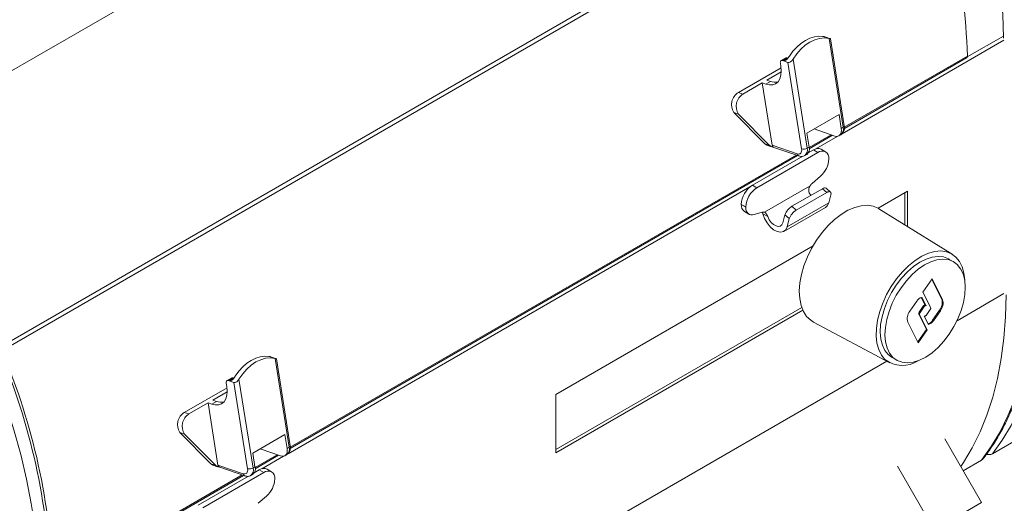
# Model space of a CAD drawing. Header units: millimetres. Extents: x -32 to 1538, y -978 to 462.
# Tile 14 of 21: x 1047 to 1298, y -530 to -407. Entities that reach past the tile are written whole.
import ezdxf

# ---------------------------------------------------------------- set-up
doc = ezdxf.new("R2010")
doc.units = ezdxf.units.MM

msp = doc.modelspace()

# ---------------------------------------------------------------- linework, layer by layer
at = {"color": 7, "linetype": 'Continuous', "lineweight": 15}
for p, q in [((1024.78, -431.15), (1199.43, -330.32)), ((1041.84, -490.16), (1275.19, -355.45)), ((1275.69, -356.33), (1042.35, -491.04)), ((1252.22, -410.89), (1252.43, -410.96)), ((1253.85, -411.45), (1252.63, -411.03)), ((1257.08, -434.04), (1253.49, -411.36)), ((1257.38, -433.65), (1253.86, -411.45)), ((1297.98, -410.75), (1288.78, -416.06)), ((1297.98, -411.07), (1297.98, -411.26)), ((1242.45, -416.34), (1241.25, -417.03)), ((1242.82, -416.32), (1241.61, -417.02)), ((1241.82, -417.09), (1241.61, -417.02)), ((1243, -417.49), (1241.82, -417.09)), ((1244.3, -416.67), (1247.89, -439.35)), ((1257.39, -434.35), (1288.59, -416.34)), ((1241.24, -418.85), (1230.34, -425.15)), ((1241.2, -418.54), (1241.06, -417.66)), ((1246.49, -439.52), (1243, -417.49)), ((1237.62, -422.03), (1241.29, -419.91)), ((1237.62, -422.03), (1238.53, -422.34)), ((1236.42, -422.72), (1231.52, -425.55)), ((1236.42, -422.72), (1237.32, -423.03)), ((1236.42, -422.72), (1238.94, -438.58)), ((1238.53, -422.34), (1237.32, -423.03)), ((1230.34, -425.15), (1231.52, -425.55)), ((1230.4, -430.67), (1229.22, -430.27)), ((1229.22, -430.27), (1237.08, -438.23)), ((1230.4, -430.67), (1238.26, -438.64)), ((1256.03, -430.81), (1247.83, -435.54)), ((1256.59, -434.33), (1256.03, -430.81)), ((1249.71, -434.46), (1254.93, -436.26)), ((1256.59, -434.33), (1257.08, -434.04)), ((1247.83, -435.54), (1248.38, -439.07)), ((1248.43, -439.53), (1254.4, -436.08)), ((1256.01, -436.21), (1256.5, -435.93)), ((1237.08, -438.23), (1238.26, -438.64)), ((1237.64, -438.59), (1238.82, -439)), ((1238.94, -438.58), (1245.38, -440.8)), ((1239.17, -439.07), (1245.76, -441.34)), ((1247.89, -439.35), (1248.38, -439.07)), ((1252.61, -440.29), (1251.48, -439.63)), ((1115.97, -515.99), (1245.46, -441.24)), ((1233.91, -448.82), (1246.76, -441.4)), ((1235.04, -449.47), (1250.61, -440.48)), ((1247.31, -441.23), (1247.8, -440.95)), ((1248.17, -440.59), (1249.48, -439.83)), ((1250.61, -440.48), (1249.48, -439.83)), ((1253.43, -442.13), (1253.43, -442.11)), ((1251.3, -446.52), (1249.2, -448.34)), ((1233.91, -448.82), (1235.04, -449.47)), ((1236.99, -455.7), (1248.66, -448.96)), ((1244.02, -454.2), (1251.8, -449.71)), ((1252.9, -450.68), (1251.8, -449.71)), ((1253.86, -450.55), (1252.76, -449.58)), ((1245.12, -455.17), (1252.9, -450.68)), ((1248.44, -450.72), (1248.8, -451.44)), ((1253.39, -453.28), (1253.94, -451.23)), ((1273.52, -450.37), (1266.03, -454.69)), ((1272.81, -458.9), (1272.81, -450.78)), ((1273.52, -459.33), (1273.52, -450.37)), ((1232.22, -454.36), (1231.09, -453.71)), ((1231.09, -453.71), (1231.09, -453.72)), ((1231.09, -453.72), (1232.22, -454.38)), ((1232.22, -454.38), (1232.22, -454.36)), ((1241.95, -460.6), (1252.55, -454.47)), ((1242.79, -459.4), (1253.39, -453.28)), ((1244.02, -454.2), (1245.12, -455.17)), ((1284.95, -466.44), (1266.22, -454.81)), ((1231.92, -455.55), (1233.05, -456.2)), ((1236.45, -455.7), (1234.36, -456.3)), ((1236.59, -456.12), (1236.44, -455.7)), ((1237.83, -456.84), (1236.59, -456.12)), ((1241.7, -458.43), (1242.24, -456.38)), ((1243.34, -457.35), (1242.24, -456.38)), ((1242.79, -459.4), (1243.34, -457.35)), ((1249.4, -464.29), (1183.71, -502.21)), ((1285.26, -468.34), (1284.06, -467.65)), ((1279.78, -472.73), (1277.46, -476.08)), ((1282.25, -477.91), (1279.69, -472.86)), ((1282.47, -478.03), (1279.78, -472.73)), ((1278.04, -479.45), (1277.03, -477.46)), ((1278.26, -479.58), (1277.17, -477.42)), ((1277.46, -476.08), (1279.42, -479.94)), ((1183.71, -516.26), (1246.52, -480)), ((1275.88, -478.41), (1274.11, -480.97)), ((1276.5, -481.17), (1277.55, -479.66)), ((1276.71, -481.3), (1277.76, -479.78)), ((1277.55, -479.66), (1277.76, -479.78)), ((1278.22, -479.55), (1278.01, -479.43)), ((1282.25, -477.91), (1282.47, -478.03)), ((1183.71, -517.07), (1246.78, -480.66)), ((1278.35, -485.6), (1276.39, -481.73)), ((1276.39, -481.73), (1276.6, -481.85)), ((1276.5, -481.17), (1276.71, -481.3)), ((1278.56, -485.72), (1276.6, -481.85)), ((1277.77, -482.22), (1278.86, -484.37)), ((1277.77, -482.23), (1277.8, -482.25)), ((1279.31, -480.5), (1278.26, -482.02)), ((1279.93, -483.26), (1281.7, -480.7)), ((1280.14, -483.38), (1281.92, -480.83)), ((1281.7, -480.7), (1281.92, -480.83)), ((1249.52, -483.74), (1268.96, -494.15)), ((1273.56, -483.77), (1276.24, -489.06)), ((1279.93, -483.26), (1280.14, -483.38)), ((1276.12, -488.82), (1278.35, -485.6)), ((1276.24, -489.06), (1278.56, -485.72)), ((1278.35, -485.6), (1278.56, -485.72)), ((1110.8, -492.53), (1111.01, -492.61)), ((1112.43, -493.09), (1111.21, -492.67)), ((1115.66, -515.69), (1112.07, -493)), ((1115.96, -515.29), (1112.44, -493.09)), ((1269.56, -492.76), (1270.76, -493.46)), ((1099.78, -500.18), (1099.64, -499.3)), ((1101.03, -497.98), (1099.83, -498.67)), ((1101.39, -497.96), (1100.19, -498.66)), ((1100.4, -498.73), (1100.19, -498.66)), ((1101.58, -499.13), (1100.4, -498.73)), ((1105.07, -521.16), (1101.58, -499.13)), ((1102.87, -498.31), (1106.47, -520.99)), ((1099.82, -500.49), (1088.92, -506.79)), ((1096.2, -503.67), (1099.87, -501.55)), ((1183.71, -502.21), (1183.71, -517.07)), ((1095, -504.36), (1090.1, -507.19)), ((1095, -504.36), (1095.9, -504.67)), ((1095, -504.36), (1097.51, -520.22)), ((1097.1, -503.98), (1095.9, -504.67)), ((1096.2, -503.67), (1097.1, -503.98)), ((1088.92, -506.79), (1090.1, -507.19)), ((1088.97, -512.31), (1087.8, -511.91)), ((1087.8, -511.91), (1095.66, -519.87)), ((1088.97, -512.31), (1096.84, -520.28)), ((1114.61, -512.45), (1106.4, -517.18)), ((1115.17, -515.97), (1114.61, -512.45)), ((1292.4, -529.8), (1283.03, -513.57)), ((1295.22, -517.34), (1302.29, -513.26)), ((1106.4, -517.18), (1106.96, -520.71)), ((1107, -521.17), (1112.98, -517.72)), ((1108.28, -516.1), (1113.5, -517.9)), ((1114.59, -517.85), (1115.08, -517.57)), ((1115.17, -515.97), (1115.66, -515.69)), ((1293.52, -517.65), (1294.74, -517.5)), ((1095.66, -519.87), (1096.84, -520.28)), ((1096.22, -520.23), (1097.4, -520.64)), ((1097.51, -520.22), (1103.96, -522.45)), ((1292.39, -518.98), (1287.71, -521.68)), ((1093.62, -531.11), (1109.19, -522.13)), ((1097.75, -520.71), (1104.34, -522.98)), ((1105.89, -522.87), (1106.38, -522.59)), ((1106.47, -520.99), (1106.96, -520.71)), ((1106.75, -522.23), (1108.06, -521.47)), ((1109.19, -522.13), (1108.06, -521.47)), ((1111.19, -521.93), (1110.06, -521.27)), ((1271, -520.51), (1280.38, -536.74)), ((1055.24, -551.05), (1104.04, -522.88)), ((1092.49, -530.46), (1105.34, -523.04)), ((1112.01, -523.77), (1112.01, -523.75)), ((1109.88, -528.17), (1107.78, -529.98)), ((1286.29, -533.33), (1292.4, -529.8))]:
    msp.add_line(p, q, dxfattribs=at)
at = {"color": 8, "linetype": 'Continuous', "lineweight": 15}
for p, q in [((1256.81, -435.68), (1298.12, -411.83)), ((1241.82, -417.09), (1242.89, -416.47)), ((1288.8, -415.87), (1257.38, -434)), ((1254.02, -435.94), (1248.4, -439.19)), ((1250.11, -439.55), (1255.69, -436.33)), ((1245.08, -441.11), (1115.96, -515.64)), ((1115.39, -517.32), (1233.28, -449.26)), ((1286.16, -483.39), (1298.12, -476.48)), ((1121.99, -578.16), (1268.21, -493.75)), ((1100.4, -498.73), (1101.47, -498.11)), ((1112.6, -517.58), (1106.98, -520.83)), ((1108.69, -521.19), (1114.27, -517.97)), ((1103.66, -522.75), (1055.45, -550.57))]:
    msp.add_line(p, q, dxfattribs=at)
at = {"color": 7, "linetype": 'Continuous', "lineweight": 15, "flags": 128}
for points in [[(1284.81, -350.09), (1287.26, -356.36), (1289.47, -362.65), (1291.44, -368.93), (1293.16, -375.18), (1294.62, -381.38), (1295.83, -387.53), (1296.77, -393.58), (1297.44, -399.54), (1297.85, -405.38), (1297.98, -411.07)], [(1243.36, -415.88), (1244.27, -414.64), (1245.26, -413.55), (1246.32, -412.62), (1247.44, -411.87), (1248.59, -411.32), (1249.74, -410.96), (1250.88, -410.82), (1251.99, -410.89)], [(1253.49, -411.36), (1252.31, -411.23), (1251.09, -411.34), (1249.85, -411.69), (1248.62, -412.28), (1247.42, -413.09), (1246.29, -414.11), (1245.24, -415.31), (1244.3, -416.67)], [(1297.98, -410.93), (1297.95, -410.89), (1297.88, -410.8)], [(1241.06, -417.66), (1241.05, -417.49), (1241.06, -417.34), (1241.1, -417.21), (1241.16, -417.1), (1241.25, -417.03), (1241.36, -416.99), (1241.48, -416.99), (1241.61, -417.02)], [(1254.51, -415.56), (1254.49, -415.3), (1254.4, -414.84)], [(1237.32, -423.03), (1238.25, -423.24), (1239.11, -423.2), (1239.86, -422.92), (1240.47, -422.41), (1240.92, -421.68), (1241.2, -420.77), (1241.3, -419.71), (1241.2, -418.54)], [(1254.93, -436.26), (1255.32, -436.35), (1255.69, -436.33), (1256.01, -436.21), (1256.27, -435.99), (1256.47, -435.68), (1256.59, -435.29), (1256.63, -434.83), (1256.59, -434.33)], [(1245.38, -440.8), (1245.65, -440.86), (1245.89, -440.85), (1246.11, -440.77), (1246.28, -440.63), (1246.41, -440.42), (1246.49, -440.16), (1246.52, -439.85), (1246.49, -439.52)], [(1251.8, -449.71), (1252.07, -449.58), (1252.32, -449.5), (1252.53, -449.49), (1252.7, -449.53), (1252.76, -449.58)], [(1253.94, -451.23), (1253.99, -450.98), (1253.98, -450.77), (1253.91, -450.61), (1253.79, -450.5), (1253.62, -450.45), (1253.41, -450.47), (1253.16, -450.54), (1252.9, -450.68)], [(1232.22, -454.38), (1232.26, -454.89), (1232.37, -455.35), (1232.56, -455.73), (1232.82, -456.04), (1233.14, -456.25), (1233.51, -456.37), (1233.92, -456.38), (1234.36, -456.3)], [(1266.22, -454.81), (1266.04, -454.7), (1264.73, -454.16), (1263.27, -453.94), (1261.69, -454.04), (1260.03, -454.47), (1258.32, -455.21), (1256.59, -456.25), (1254.89, -457.57), (1253.25, -459.13), (1251.71, -460.91), (1250.29, -462.86), (1249.03, -464.95), (1247.96, -467.13), (1247.09, -469.35), (1246.45, -471.57), (1246.05, -473.74), (1245.9, -475.81), (1246.01, -477.74), (1246.36, -479.49), (1246.95, -481.01), (1247.77, -482.29), (1248.81, -483.29), (1249.52, -483.74)], [(1252.55, -454.47), (1253.04, -454.04), (1253.39, -453.28)], [(1236.59, -456.12), (1237.01, -457.3), (1237.65, -458.42), (1238.44, -459.41), (1239.33, -460.17), (1240.24, -460.65), (1241.1, -460.81), (1241.85, -460.65), (1242.43, -460.16), (1242.79, -459.4)], [(1237.83, -456.84), (1238.23, -457.62), (1238.74, -458.31), (1239.33, -458.85), (1239.95, -459.21), (1240.54, -459.35), (1241.05, -459.26), (1241.45, -458.94), (1241.7, -458.43)], [(1267.76, -493.27), (1266.85, -492.15), (1266.16, -490.76), (1265.71, -489.14), (1265.51, -487.32), (1265.56, -485.34), (1265.86, -483.24), (1266.41, -481.08), (1267.18, -478.89), (1268.18, -476.74), (1269.36, -474.66), (1270.72, -472.71), (1272.21, -470.93), (1273.8, -469.35), (1275.46, -468.01), (1277.15, -466.95), (1278.83, -466.18), (1280.46, -465.73), (1282.02, -465.6), (1283.46, -465.8), (1284.75, -466.31), (1285.86, -467.14), (1286.77, -468.26), (1287.46, -469.65), (1287.91, -471.27), (1288.11, -473.01)], [(1284.06, -467.65), (1283.95, -467.59), (1282.71, -467.12), (1281.33, -466.97), (1279.83, -467.15), (1278.26, -467.65), (1276.65, -468.46), (1275.05, -469.55), (1273.49, -470.91), (1272.02, -472.5), (1270.66, -474.28), (1269.45, -476.21), (1268.42, -478.23), (1267.6, -480.3), (1267.01, -482.37), (1266.66, -484.39), (1266.56, -486.3), (1266.71, -488.06), (1267.11, -489.63), (1267.74, -490.97), (1268.61, -492.04), (1269.56, -492.76)], [(1286.21, -469.06), (1285.15, -468.28), (1283.91, -467.81), (1282.53, -467.66), (1281.03, -467.84), (1279.46, -468.34), (1277.86, -469.15), (1276.25, -470.25), (1274.7, -471.61), (1273.22, -473.2), (1271.86, -474.98), (1270.65, -476.9), (1269.63, -478.92), (1268.81, -481), (1268.21, -483.07), (1267.86, -485.08), (1267.76, -487), (1267.91, -488.76), (1268.31, -490.33), (1268.95, -491.67), (1269.81, -492.74), (1270.87, -493.52), (1272.11, -493.99), (1273.49, -494.14), (1274.99, -493.96), (1276.56, -493.46), (1278.16, -492.65), (1279.77, -491.55), (1281.33, -490.19), (1282.8, -488.6), (1284.16, -486.82), (1285.37, -484.9), (1286.4, -482.87), (1287.22, -480.8), (1287.81, -478.73), (1288.16, -476.72), (1288.26, -474.8), (1288.11, -473.04), (1287.71, -471.47), (1287.08, -470.13), (1286.21, -469.06)], [(1308.59, -471.09), (1308.45, -476.69), (1308.04, -482.12), (1307.36, -487.36), (1306.4, -492.39), (1305.18, -497.19), (1303.7, -501.75), (1301.95, -506.06), (1299.95, -510.11), (1297.71, -513.87), (1295.22, -517.34)], [(1292.39, -518.98), (1294.88, -515.5), (1297.13, -511.74), (1299.12, -507.7), (1300.87, -503.39), (1302.35, -498.82), (1303.57, -494.02), (1304.53, -488.99), (1305.21, -483.76), (1305.62, -478.33), (1305.76, -472.72)], [(1287.1, -520.63), (1287.81, -519.59), (1290.05, -515.82), (1292.05, -511.78), (1293.8, -507.47), (1295.28, -502.9), (1296.5, -498.1), (1297.46, -493.07), (1298.14, -487.84), (1298.55, -482.41), (1298.69, -476.8)], [(1277.55, -479.66), (1277.61, -479.58), (1277.67, -479.52), (1277.74, -479.47), (1277.81, -479.43), (1277.88, -479.41), (1277.94, -479.41), (1278, -479.42), (1278.01, -479.43)], [(1277.76, -479.78), (1277.82, -479.7), (1277.89, -479.64), (1277.95, -479.59), (1278.02, -479.55), (1278.09, -479.53), (1278.15, -479.53), (1278.21, -479.54), (1278.26, -479.58)], [(1278.26, -482.02), (1278.2, -482.09), (1278.14, -482.16), (1278.07, -482.21), (1278, -482.25), (1277.93, -482.27), (1277.87, -482.27), (1277.81, -482.25), (1277.77, -482.22)], [(1038.68, -492.18), (1041.17, -498.52), (1043.42, -504.88), (1045.41, -511.23), (1047.16, -517.55), (1048.64, -523.83), (1049.86, -530.04), (1050.82, -536.17), (1051.5, -542.2), (1051.91, -548.1), (1052.05, -553.86)], [(1101.94, -497.52), (1102.84, -496.28), (1103.84, -495.19), (1104.9, -494.26), (1106.02, -493.51), (1107.16, -492.96), (1108.32, -492.6), (1109.46, -492.46), (1110.57, -492.53)], [(1112.07, -493), (1110.89, -492.87), (1109.67, -492.98), (1108.43, -493.33), (1107.2, -493.92), (1106, -494.73), (1104.86, -495.75), (1103.82, -496.95), (1102.87, -498.31)], [(1113.09, -497.2), (1113.07, -496.94), (1112.97, -496.48)], [(1099.64, -499.3), (1099.62, -499.13), (1099.64, -498.98), (1099.68, -498.85), (1099.74, -498.75), (1099.83, -498.67), (1099.94, -498.63), (1100.06, -498.63), (1100.19, -498.66)], [(1095.9, -504.67), (1096.83, -504.88), (1097.69, -504.85), (1098.43, -504.56), (1099.05, -504.05), (1099.5, -503.32), (1099.78, -502.41), (1099.88, -501.35), (1099.78, -500.18)], [(1113.5, -517.9), (1113.9, -517.99), (1114.27, -517.97), (1114.59, -517.85), (1114.85, -517.63), (1115.05, -517.32), (1115.17, -516.93), (1115.21, -516.47), (1115.17, -515.97)], [(1103.96, -522.45), (1104.23, -522.5), (1104.47, -522.49), (1104.68, -522.41), (1104.86, -522.27), (1104.99, -522.06), (1105.07, -521.8), (1105.1, -521.5), (1105.07, -521.16)], [(1280.38, -536.74), (1282.16, -535.72), (1283.88, -534.72), (1285.53, -533.77), (1287.1, -532.86), (1288.59, -532), (1289.97, -531.21), (1291.24, -530.47), (1292.4, -529.8)]]:
    msp.add_lwpolyline(points, dxfattribs=at)
at = {"color": 7, "linetype": 'Continuous', "lineweight": 15}
for centre, radius, start, end in [((1122.76, -421.2), 166.13, 1.8411, 22.987), ((1252.05, -411.31), 0.451, 68.2024, 107.2427), ((1242.65, -416.72), 0.43, 67.6106, 117.1583), ((1288.31, -415.94), 0.49, 304.2743, 8.1838), ((1239.71, -419.32), 3.24, 248.5453, 282.1663), ((1232.24, -428.25), 3.64, 121.5529, 213.695), ((1233.42, -428.65), 3.64, 121.5529, 213.6951), ((1238.13, -437.21), 1.47, 224.2291, 250.6383), ((1239.29, -437.64), 1.43, 223.9322, 267.2264), ((1239.62, -438.51), 0.691, 185.8525, 234.0488), ((1246.98, -437.69), 1.9, 255.0777, 298.7042), ((1246.76, -439.59), 1.71, 307.7526, 17.995), ((1250.65, -441.46), 2.01, 65.6922, 125.6181), ((1251.71, -441.83), 1.74, 350.7856, 129.2035), ((1247.19, -441.81), 6.25, 311.0641, 357.0651), ((1237.22, -453.99), 6.13, 122.6055, 177.3946), ((1238.35, -454.64), 6.13, 122.6055, 177.3946), ((1251.24, -450.66), 3.09, 131.3082, 146.6349), ((1233.1, -453.91), 2.02, 174.6047, 234.0833), ((1246.16, -457.76), 4.15, 120.9526, 160.6414), ((1236.73, -456.55), 0.892, 72.6648, 107.9495), ((1247.25, -458.73), 4.15, 120.9537, 160.6403), ((1277.82, -479.6), 2.27, 106.6502, 148.4473), ((1278.84, -480.12), 0.603, 320.6711, 17.0501), ((1279.37, -478.79), 3.01, 320.674, 17.0457), ((1279.58, -478.92), 3.01, 320.674, 17.0457), ((1276.44, -482.88), 3.01, 140.674, 197.0457), ((1276.96, -481.55), 0.603, 140.6711, 197.0501), ((1277.18, -481.68), 0.603, 140.6711, 197.0501), ((1277.92, -482), 2.38, 291.2263, 327.942), ((1278.2, -482.19), 2.27, 286.6501, 328.4473), ((890.03, -555.47), 164.8, 1.8411, 22.987), ((889.41, -555.91), 166.13, 1.8411, 22.987), ((1110.63, -492.95), 0.451, 68.2024, 107.2427), ((1272.21, -487.6), 7.21, 231.8514, 303.8261), ((1101.23, -498.36), 0.43, 67.6106, 117.1583), ((1098.29, -500.96), 3.24, 248.5453, 282.1663), ((1090.82, -509.89), 3.64, 121.5528, 213.6952), ((1092, -510.3), 3.64, 121.5527, 213.6953), ((1096.71, -518.85), 1.47, 224.2291, 250.6374), ((1098.2, -520.15), 0.691, 185.8568, 234.0433), ((1097.87, -519.29), 1.43, 223.9319, 267.2261), ((1105.56, -519.33), 1.9, 255.0778, 298.7045), ((1105.34, -521.23), 1.71, 307.7526, 17.995), ((1109.23, -523.1), 2.01, 65.693, 125.6176), ((1110.29, -523.48), 1.74, 350.7863, 129.2031), ((1105.77, -523.45), 6.25, 311.0641, 357.065)]:
    msp.add_arc(centre, radius, start, end, dxfattribs=at)
at = {"color": 8, "linetype": 'Continuous', "lineweight": 15}
for centre, radius, start, end in [((1255.45, -434.57), 1.71, 307.7526, 17.995), ((1256.93, -433.62), 0.45, 290.091, 356.5587), ((1246.26, -439.88), 1.71, 307.736, 18.0119), ((1246.02, -440.76), 0.64, 184.3689, 246.3513), ((1114.03, -516.21), 1.71, 307.7526, 17.995), ((1115.51, -515.26), 0.45, 290.0941, 356.5557), ((1104.6, -522.4), 0.64, 184.3676, 246.3537), ((1104.84, -521.52), 1.71, 307.736, 18.0119)]:
    msp.add_arc(centre, radius, start, end, dxfattribs=at)
at = {"color": 7, "linetype": 'Continuous', "lineweight": 15}
for points, knots in [([(1252.63, -411.03), (1252.63, -411.03), (1252.62, -411.03), (1252.42, -410.97), (1252.15, -410.92), (1251.99, -410.89)], [0, 0, 0, 0, 0.080723, 0.470117, 1, 1, 1, 1]), ([(1253.49, -411.36), (1253.59, -411.38), (1253.79, -411.43), (1253.83, -411.44), (1253.85, -411.45)], [0, 0, 0, 0, 0.52926, 1, 1, 1, 1]), ([(1243.36, -415.88), (1243.27, -416.02), (1243.16, -416.17), (1242.94, -416.45), (1242.82, -416.58), (1242.56, -416.84), (1242.41, -416.95), (1242.19, -417.06), (1242.11, -417.09), (1241.96, -417.11), (1241.89, -417.11), (1241.82, -417.09)], [0, 0, 0, 0, 0.25, 0.25, 0.5, 0.5, 0.75, 0.75, 0.875, 0.875, 1, 1, 1, 1]), ([(1243, -417.49), (1243.07, -417.51), (1243.21, -417.53), (1243.48, -417.45), (1243.76, -417.28), (1244.06, -417.01), (1244.21, -416.78), (1244.3, -416.67)], [0, 0, 0, 0, 0.1604679, 0.3203018, 0.53489, 0.7529053, 1, 1, 1, 1]), ([(1256.48, -435.9), (1256.58, -435.85), (1256.89, -435.7), (1257.22, -435.19), (1257.45, -434.48), (1257.4, -433.94), (1257.38, -433.65)], [0, 0, 0, 0, 0.1295241, 0.4047926, 0.6761349, 1, 1, 1, 1]), ([(1245.76, -441.34), (1245.93, -441.39), (1246.33, -441.49), (1246.89, -441.46), (1247.19, -441.27), (1247.29, -441.2)], [0, 0, 0, 0, 0.331047, 0.770539, 1, 1, 1, 1]), ([(1248.44, -450.72), (1248.38, -450.58), (1248.34, -450.43), (1248.3, -450.13), (1248.3, -449.97), (1248.34, -449.67), (1248.39, -449.51), (1248.5, -449.23), (1248.58, -449.09), (1248.66, -448.96)], [0, 0, 0, 0, 0.25, 0.25, 0.5, 0.5, 0.75, 0.75, 1, 1, 1, 1]), ([(1236.99, -455.7), (1237.1, -455.75), (1237.32, -455.87), (1237.59, -456.28), (1237.75, -456.65), (1237.83, -456.84)], [0, 0, 0, 0, 0.32775, 0.656245, 1, 1, 1, 1]), ([(1292.77, -518.64), (1293.14, -518.16), (1294.3, -516.66), (1296.09, -513.96), (1298.09, -510.45), (1299.88, -506.71), (1301.46, -502.75), (1302.83, -498.59), (1303.98, -494.23), (1304.91, -489.69), (1305.61, -484.97), (1306.09, -480.09), (1306.32, -475.72), (1306.34, -472.96), (1306.35, -471.91)], [0, 0, 0, 0, 0.041606, 0.131289, 0.221106, 0.31111, 0.401283, 0.491601, 0.582034, 0.672556, 0.763139, 0.853763, 0.944411, 1, 1, 1, 1]), ([(1111.21, -492.67), (1111.2, -492.67), (1111.2, -492.67), (1111, -492.61), (1110.73, -492.56), (1110.57, -492.53)], [0, 0, 0, 0, 0.080717, 0.47013, 1, 1, 1, 1]), ([(1112.07, -493), (1112.17, -493.02), (1112.37, -493.07), (1112.41, -493.08), (1112.43, -493.09)], [0, 0, 0, 0, 0.529266, 1, 1, 1, 1]), ([(1101.94, -497.52), (1101.84, -497.66), (1101.74, -497.81), (1101.52, -498.09), (1101.4, -498.23), (1101.13, -498.48), (1100.99, -498.59), (1100.76, -498.7), (1100.69, -498.73), (1100.54, -498.75), (1100.46, -498.75), (1100.4, -498.73)], [0, 0, 0, 0, 0.25, 0.25, 0.5, 0.5, 0.75, 0.75, 0.875, 0.875, 1, 1, 1, 1]), ([(1101.58, -499.13), (1101.68, -499.17), (1101.8, -499.17), (1102.05, -499.09), (1102.17, -499.03), (1102.4, -498.86), (1102.51, -498.76), (1102.71, -498.55), (1102.8, -498.43), (1102.87, -498.31)], [0, 0, 0, 0, 0.25, 0.25, 0.5, 0.5, 0.75, 0.75, 1, 1, 1, 1]), ([(1115.06, -517.54), (1115.16, -517.49), (1115.47, -517.34), (1115.8, -516.83), (1116.03, -516.12), (1115.98, -515.58), (1115.96, -515.29)], [0, 0, 0, 0, 0.129526, 0.404793, 0.676136, 1, 1, 1, 1]), ([(1295.22, -517.34), (1295.13, -517.39), (1294.93, -517.48), (1294.5, -517.54), (1294.08, -517.51), (1293.83, -517.34), (1293.78, -517.31)], [0, 0, 0, 0, 0.22435, 0.44916, 0.899328, 1, 1, 1, 1]), ([(1292.77, -518.63), (1292.73, -518.69), (1292.63, -518.83), (1292.48, -518.92), (1292.39, -518.98)], [0, 0, 0, 0, 0.368588, 1, 1, 1, 1]), ([(1104.34, -522.98), (1104.51, -523.03), (1104.91, -523.13), (1105.47, -523.1), (1105.77, -522.91), (1105.87, -522.84)], [0, 0, 0, 0, 0.331044, 0.770541, 1, 1, 1, 1])]:
    msp.add_open_spline(points, degree=3, knots=knots, dxfattribs=at)

doc.saveas('drawing.dxf')
